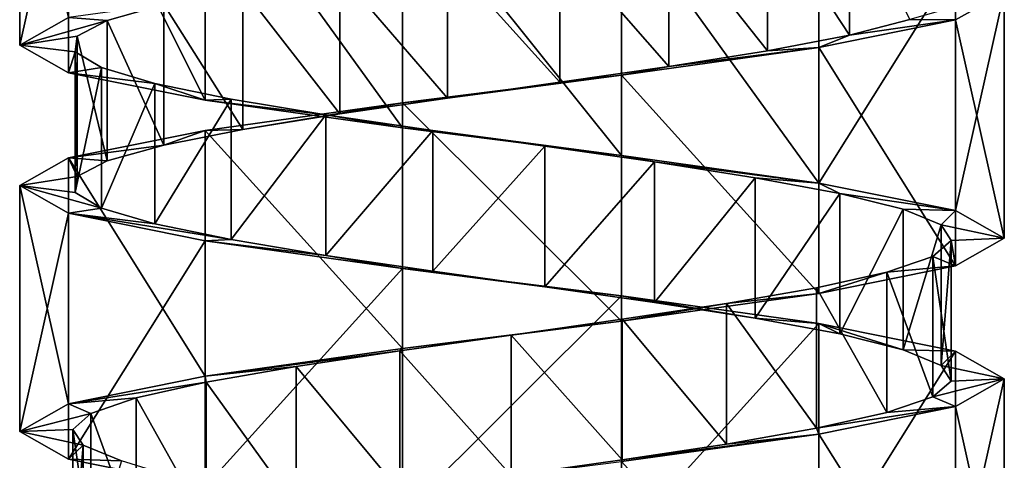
# Model space of a CAD drawing. Header units: millimetres. Extents: x -125 to 171, y -35 to 1363.
# Tile 184 of 256: x 41.06 to 55.06, y 367.59 to 373.86. Entities that reach past the tile are written whole.
import ezdxf

# ---------------------------------------------------------------- set-up
doc = ezdxf.new("R2010")
doc.units = ezdxf.units.MM
doc.header["$LTSCALE"] = 65.185185
for name, color, linetype in [('1772', 7, 'CONTINUOUS'), ('1773', 7, 'CONTINUOUS'), ('1774', 7, 'CONTINUOUS'), ('2063', 7, 'CONTINUOUS'), ('2064', 7, 'CONTINUOUS'), ('2065', 7, 'CONTINUOUS'), ('2138', 7, 'CONTINUOUS'), ('2139', 7, 'CONTINUOUS')]:
    doc.layers.add(name, color=color, linetype=linetype)

msp = doc.modelspace()

# ---------------------------------------------------------------- linework, layer by layer
at = {"layer": '1772', "linetype": 'CONTINUOUS'}
for points in [[(51.693, 375.418, 5.086), (52.861, 373.642, 4.002), (52.861, 375.642, 4.002), (51.693, 375.418, 5.086)], [(52.861, 373.642, 4.002), (53.717, 373.866, 2.657), (52.861, 375.642, 4.002), (52.861, 373.642, 4.002)], [(50.288, 375.194, 5.839), (51.693, 373.418, 5.086), (51.693, 375.418, 5.086), (50.288, 375.194, 5.839)], [(51.693, 373.418, 5.086), (52.861, 373.642, 4.002), (51.693, 375.418, 5.086), (51.693, 373.418, 5.086)], [(48.738, 374.97, 6.213), (50.288, 373.194, 5.839), (50.288, 375.194, 5.839), (48.738, 374.97, 6.213)], [(50.288, 373.194, 5.839), (51.693, 373.418, 5.086), (50.288, 375.194, 5.839), (50.288, 373.194, 5.839)], [(47.144, 374.746, 6.183), (48.738, 372.97, 6.213), (48.738, 374.97, 6.213), (47.144, 374.746, 6.183)], [(48.738, 372.97, 6.213), (50.288, 373.194, 5.839), (48.738, 374.97, 6.213), (48.738, 372.97, 6.213)], [(45.61, 374.522, 5.75), (47.144, 372.746, 6.183), (47.144, 374.746, 6.183), (45.61, 374.522, 5.75)], [(47.144, 372.746, 6.183), (48.738, 372.97, 6.213), (47.144, 374.746, 6.183), (47.144, 372.746, 6.183)], [(44.235, 374.299, 4.943), (45.61, 372.522, 5.75), (45.61, 374.522, 5.75), (44.235, 374.299, 4.943)], [(45.61, 372.522, 5.75), (47.144, 372.746, 6.183), (45.61, 374.522, 5.75), (45.61, 372.522, 5.75)], [(43.109, 374.075, 3.814), (44.235, 372.299, 4.943), (44.235, 374.299, 4.943), (43.109, 374.075, 3.814)], [(44.235, 372.299, 4.943), (45.61, 372.522, 5.75), (44.235, 374.299, 4.943), (44.235, 372.299, 4.943)], [(42.305, 373.851, 2.438), (43.109, 372.075, 3.814), (43.109, 374.075, 3.814), (42.305, 373.851, 2.438)], [(43.109, 372.075, 3.814), (44.235, 372.299, 4.943), (43.109, 374.075, 3.814), (43.109, 372.075, 3.814)], [(41.876, 373.627, 0.903), (42.305, 371.851, 2.438), (42.305, 373.851, 2.438), (41.876, 373.627, 0.903)], [(42.305, 371.851, 2.438), (43.109, 372.075, 3.814), (42.305, 373.851, 2.438), (42.305, 371.851, 2.438)], [(41.848, 373.403, -0.691), (41.876, 371.627, 0.903), (41.876, 373.627, 0.903), (41.848, 373.403, -0.691)], [(41.876, 371.627, 0.903), (42.305, 371.851, 2.438), (41.876, 373.627, 0.903), (41.876, 371.627, 0.903)], [(41.848, 371.403, -0.691), (41.876, 371.627, 0.903), (41.848, 373.403, -0.691), (41.848, 371.403, -0.691)], [(42.225, 373.179, -2.24), (41.848, 371.403, -0.691), (41.848, 373.403, -0.691), (42.225, 373.179, -2.24)], [(42.225, 371.179, -2.24), (41.848, 371.403, -0.691), (42.225, 373.179, -2.24), (42.225, 371.179, -2.24)], [(42.982, 372.955, -3.643), (42.225, 371.179, -2.24), (42.225, 373.179, -2.24), (42.982, 372.955, -3.643)], [(42.982, 370.955, -3.643), (42.225, 371.179, -2.24), (42.982, 372.955, -3.643), (42.982, 370.955, -3.643)], [(44.069, 372.731, -4.81), (42.982, 370.955, -3.643), (42.982, 372.955, -3.643), (44.069, 372.731, -4.81)], [(44.069, 370.731, -4.81), (42.982, 370.955, -3.643), (44.069, 372.731, -4.81), (44.069, 370.731, -4.81)], [(45.415, 372.507, -5.663), (44.069, 370.731, -4.81), (44.069, 372.731, -4.81), (45.415, 372.507, -5.663)], [(45.415, 370.507, -5.663), (44.069, 370.731, -4.81), (45.415, 372.507, -5.663), (45.415, 370.507, -5.663)], [(46.934, 372.284, -6.148), (45.415, 370.507, -5.663), (45.415, 372.507, -5.663), (46.934, 372.284, -6.148)], [(46.934, 370.284, -6.148), (45.415, 370.507, -5.663), (46.934, 372.284, -6.148), (46.934, 370.284, -6.148)], [(48.526, 372.06, -6.233), (46.934, 370.284, -6.148), (46.934, 372.284, -6.148), (48.526, 372.06, -6.233)], [(48.526, 370.06, -6.233), (46.934, 370.284, -6.148), (48.526, 372.06, -6.233), (48.526, 370.06, -6.233)], [(50.087, 371.836, -5.912), (48.526, 370.06, -6.233), (48.526, 372.06, -6.233), (50.087, 371.836, -5.912)], [(50.087, 369.836, -5.912), (48.526, 370.06, -6.233), (50.087, 371.836, -5.912), (50.087, 369.836, -5.912)], [(51.517, 371.612, -5.207), (50.087, 369.836, -5.912), (50.087, 371.836, -5.912), (51.517, 371.612, -5.207)], [(51.517, 369.612, -5.207), (50.087, 369.836, -5.912), (51.517, 371.612, -5.207), (51.517, 369.612, -5.207)], [(52.722, 371.388, -4.163), (51.517, 369.612, -5.207), (51.517, 371.612, -5.207), (52.722, 371.388, -4.163)], [(52.722, 369.388, -4.163), (51.517, 369.612, -5.207), (52.722, 371.388, -4.163), (52.722, 369.388, -4.163)], [(53.623, 371.164, -2.848), (52.722, 369.388, -4.163), (52.722, 371.388, -4.163), (53.623, 371.164, -2.848)], [(53.623, 369.164, -2.848), (52.722, 369.388, -4.163), (53.623, 371.164, -2.848), (53.623, 369.164, -2.848)], [(54.163, 370.94, -1.348), (53.623, 369.164, -2.848), (53.623, 371.164, -2.848), (54.163, 370.94, -1.348)], [(54.163, 368.94, -1.348), (53.623, 369.164, -2.848), (54.163, 370.94, -1.348), (54.163, 368.94, -1.348)], [(54.305, 370.716, 0.24), (54.163, 368.94, -1.348), (54.163, 370.94, -1.348), (54.305, 370.716, 0.24)], [(54.042, 370.493, 1.812), (54.305, 368.716, 0.24), (54.305, 370.716, 0.24), (54.042, 370.493, 1.812)], [(54.305, 368.716, 0.24), (54.163, 368.94, -1.348), (54.305, 370.716, 0.24), (54.305, 368.716, 0.24)], [(53.389, 370.269, 3.266), (54.042, 368.493, 1.812), (54.042, 370.493, 1.812), (53.389, 370.269, 3.266)], [(54.042, 368.493, 1.812), (54.305, 368.716, 0.24), (54.042, 370.493, 1.812), (54.042, 368.493, 1.812)], [(52.389, 370.045, 4.508), (53.389, 368.269, 3.266), (53.389, 370.269, 3.266), (52.389, 370.045, 4.508)], [(53.389, 368.269, 3.266), (54.042, 368.493, 1.812), (53.389, 370.269, 3.266), (53.389, 368.269, 3.266)], [(51.108, 369.821, 5.457), (52.389, 368.045, 4.508), (52.389, 370.045, 4.508), (51.108, 369.821, 5.457)], [(52.389, 368.045, 4.508), (53.389, 368.269, 3.266), (52.389, 370.045, 4.508), (52.389, 368.045, 4.508)], [(49.628, 369.597, 6.05), (51.108, 367.821, 5.457), (51.108, 369.821, 5.457), (49.628, 369.597, 6.05)], [(51.108, 367.821, 5.457), (52.389, 368.045, 4.508), (51.108, 369.821, 5.457), (51.108, 367.821, 5.457)], [(48.047, 369.373, 6.25), (49.628, 367.597, 6.05), (49.628, 369.597, 6.05), (48.047, 369.373, 6.25)], [(49.628, 367.597, 6.05), (51.108, 367.821, 5.457), (49.628, 369.597, 6.05), (49.628, 367.597, 6.05)], [(46.466, 369.149, 6.043), (48.047, 367.373, 6.25), (48.047, 369.373, 6.25), (46.466, 369.149, 6.043)], [(48.047, 367.373, 6.25), (49.628, 367.597, 6.05), (48.047, 369.373, 6.25), (48.047, 367.373, 6.25)], [(44.989, 368.925, 5.443), (46.466, 367.149, 6.043), (46.466, 369.149, 6.043), (44.989, 368.925, 5.443)], [(46.466, 367.149, 6.043), (48.047, 367.373, 6.25), (46.466, 369.149, 6.043), (46.466, 367.149, 6.043)], [(43.712, 368.701, 4.489), (44.989, 366.925, 5.443), (44.989, 368.925, 5.443), (43.712, 368.701, 4.489)], [(44.989, 366.925, 5.443), (46.466, 367.149, 6.043), (44.989, 368.925, 5.443), (44.989, 366.925, 5.443)], [(42.717, 368.478, 3.243), (43.712, 366.701, 4.489), (43.712, 368.701, 4.489), (42.717, 368.478, 3.243)], [(43.712, 366.701, 4.489), (44.989, 366.925, 5.443), (43.712, 368.701, 4.489), (43.712, 366.701, 4.489)], [(42.071, 368.254, 1.786), (42.717, 366.478, 3.243), (42.717, 368.478, 3.243), (42.071, 368.254, 1.786)], [(42.717, 366.478, 3.243), (43.712, 366.701, 4.489), (42.717, 368.478, 3.243), (42.717, 366.478, 3.243)], [(41.814, 368.03, 0.213), (42.071, 366.254, 1.786), (42.071, 368.254, 1.786), (41.814, 368.03, 0.213)], [(42.071, 366.254, 1.786), (42.717, 366.478, 3.243), (42.071, 368.254, 1.786), (42.071, 366.254, 1.786)], [(41.814, 366.03, 0.213), (42.071, 366.254, 1.786), (41.814, 368.03, 0.213), (41.814, 366.03, 0.213)], [(41.963, 367.806, -1.374), (41.814, 366.03, 0.213), (41.814, 368.03, 0.213), (41.963, 367.806, -1.374)], [(41.963, 365.806, -1.374), (41.814, 366.03, 0.213), (41.963, 367.806, -1.374), (41.963, 365.806, -1.374)], [(42.509, 367.582, -2.872), (41.963, 365.806, -1.374), (41.963, 367.806, -1.374), (42.509, 367.582, -2.872)]]:
    msp.add_3dface(points, dxfattribs=at)
at = {"layer": '1773', "linetype": 'CONTINUOUS'}
for points in [[(55.06, 374.25, 0), (53.717, 373.866, 2.657), (54.367, 373.857, 3.037), (55.06, 374.25, 0)], [(54.367, 373.857, 3.037), (52.861, 373.642, 4.002), (52.424, 373.464, 5.473), (54.367, 373.857, 3.037)], [(53.717, 373.866, 2.657), (52.861, 373.642, 4.002), (54.367, 373.857, 3.037), (53.717, 373.866, 2.657)], [(52.861, 373.642, 4.002), (51.693, 373.418, 5.086), (52.424, 373.464, 5.473), (52.861, 373.642, 4.002)], [(52.424, 373.464, 5.473), (50.288, 373.194, 5.839), (49.618, 373.071, 6.824), (52.424, 373.464, 5.473)], [(51.693, 373.418, 5.086), (50.288, 373.194, 5.839), (52.424, 373.464, 5.473), (51.693, 373.418, 5.086)], [(50.288, 373.194, 5.839), (48.738, 372.97, 6.213), (49.618, 373.071, 6.824), (50.288, 373.194, 5.839)], [(49.618, 373.071, 6.824), (47.144, 372.746, 6.183), (46.502, 372.679, 6.825), (49.618, 373.071, 6.824)], [(48.738, 372.97, 6.213), (47.144, 372.746, 6.183), (49.618, 373.071, 6.824), (48.738, 372.97, 6.213)], [(47.144, 372.746, 6.183), (45.61, 372.522, 5.75), (46.502, 372.679, 6.825), (47.144, 372.746, 6.183)], [(46.502, 372.679, 6.825), (44.235, 372.299, 4.943), (43.696, 372.286, 5.473), (46.502, 372.679, 6.825)], [(45.61, 372.522, 5.75), (44.235, 372.299, 4.943), (46.502, 372.679, 6.825), (45.61, 372.522, 5.75)], [(43.696, 372.286, 5.473), (43.109, 372.075, 3.814), (41.753, 371.893, 3.037), (43.696, 372.286, 5.473)], [(44.235, 372.299, 4.943), (43.109, 372.075, 3.814), (43.696, 372.286, 5.473), (44.235, 372.299, 4.943)], [(43.109, 372.075, 3.814), (42.305, 371.851, 2.438), (41.753, 371.893, 3.037), (43.109, 372.075, 3.814)], [(41.753, 371.893, 3.037), (41.876, 371.627, 0.903), (41.06, 371.5, 0), (41.753, 371.893, 3.037)], [(42.305, 371.851, 2.438), (41.876, 371.627, 0.903), (41.753, 371.893, 3.037), (42.305, 371.851, 2.438)], [(41.876, 371.627, 0.903), (41.848, 371.403, -0.691), (41.06, 371.5, 0), (41.876, 371.627, 0.903)], [(41.848, 371.403, -0.691), (42.225, 371.179, -2.24), (41.06, 371.5, 0), (41.848, 371.403, -0.691)], [(41.06, 371.5, 0), (42.225, 371.179, -2.24), (41.753, 371.107, -3.037), (41.06, 371.5, 0)], [(42.225, 371.179, -2.24), (42.982, 370.955, -3.643), (41.753, 371.107, -3.037), (42.225, 371.179, -2.24)], [(42.982, 370.955, -3.643), (44.069, 370.731, -4.81), (41.753, 371.107, -3.037), (42.982, 370.955, -3.643)], [(41.753, 371.107, -3.037), (44.069, 370.731, -4.81), (43.696, 370.714, -5.473), (41.753, 371.107, -3.037)], [(44.069, 370.731, -4.81), (45.415, 370.507, -5.663), (43.696, 370.714, -5.473), (44.069, 370.731, -4.81)], [(43.696, 370.714, -5.473), (45.415, 370.507, -5.663), (46.502, 370.321, -6.824), (43.696, 370.714, -5.473)], [(45.415, 370.507, -5.663), (46.934, 370.284, -6.148), (46.502, 370.321, -6.824), (45.415, 370.507, -5.663)], [(46.934, 370.284, -6.148), (48.526, 370.06, -6.233), (46.502, 370.321, -6.824), (46.934, 370.284, -6.148)], [(46.502, 370.321, -6.824), (48.526, 370.06, -6.233), (49.618, 369.929, -6.824), (46.502, 370.321, -6.824)], [(48.526, 370.06, -6.233), (50.087, 369.836, -5.912), (49.618, 369.929, -6.824), (48.526, 370.06, -6.233)], [(50.087, 369.836, -5.912), (51.517, 369.612, -5.207), (49.618, 369.929, -6.824), (50.087, 369.836, -5.912)], [(49.618, 369.929, -6.824), (51.517, 369.612, -5.207), (52.424, 369.536, -5.473), (49.618, 369.929, -6.824)], [(51.517, 369.612, -5.207), (52.722, 369.388, -4.163), (52.424, 369.536, -5.473), (51.517, 369.612, -5.207)], [(52.722, 369.388, -4.163), (53.623, 369.164, -2.848), (52.424, 369.536, -5.473), (52.722, 369.388, -4.163)], [(52.424, 369.536, -5.473), (53.623, 369.164, -2.848), (54.367, 369.143, -3.037), (52.424, 369.536, -5.473)], [(53.623, 369.164, -2.848), (54.163, 368.94, -1.348), (54.367, 369.143, -3.037), (53.623, 369.164, -2.848)], [(54.163, 368.94, -1.348), (55.06, 368.75, 0), (54.367, 369.143, -3.037), (54.163, 368.94, -1.348)], [(54.163, 368.94, -1.348), (54.305, 368.716, 0.24), (55.06, 368.75, 0), (54.163, 368.94, -1.348)], [(54.305, 368.716, 0.24), (54.042, 368.493, 1.812), (55.06, 368.75, 0), (54.305, 368.716, 0.24)], [(55.06, 368.75, 0), (54.042, 368.493, 1.812), (54.367, 368.357, 3.037), (55.06, 368.75, 0)], [(54.042, 368.493, 1.812), (53.389, 368.269, 3.266), (54.367, 368.357, 3.037), (54.042, 368.493, 1.812)], [(53.389, 368.269, 3.266), (52.389, 368.045, 4.508), (54.367, 368.357, 3.037), (53.389, 368.269, 3.266)], [(54.367, 368.357, 3.037), (52.389, 368.045, 4.508), (52.424, 367.964, 5.473), (54.367, 368.357, 3.037)], [(52.424, 367.964, 5.473), (49.628, 367.597, 6.05), (49.618, 367.571, 6.824), (52.424, 367.964, 5.473)], [(51.108, 367.821, 5.457), (49.628, 367.597, 6.05), (52.424, 367.964, 5.473), (51.108, 367.821, 5.457)], [(52.389, 368.045, 4.508), (51.108, 367.821, 5.457), (52.424, 367.964, 5.473), (52.389, 368.045, 4.508)], [(49.628, 367.597, 6.05), (48.047, 367.373, 6.25), (49.618, 367.571, 6.824), (49.628, 367.597, 6.05)]]:
    msp.add_3dface(points, dxfattribs=at)
at = {"layer": '1774', "linetype": 'CONTINUOUS'}
for points in [[(42.305, 373.851, 2.438), (43.109, 374.075, 3.814), (41.753, 373.893, 3.037), (42.305, 373.851, 2.438)], [(41.06, 373.5, 0), (42.305, 373.851, 2.438), (41.753, 373.893, 3.037), (41.06, 373.5, 0)], [(41.876, 373.627, 0.903), (42.305, 373.851, 2.438), (41.06, 373.5, 0), (41.876, 373.627, 0.903)], [(41.848, 373.403, -0.691), (41.876, 373.627, 0.903), (41.06, 373.5, 0), (41.848, 373.403, -0.691)], [(41.753, 373.107, -3.037), (41.848, 373.403, -0.691), (41.06, 373.5, 0), (41.753, 373.107, -3.037)], [(42.225, 373.179, -2.24), (41.848, 373.403, -0.691), (41.753, 373.107, -3.037), (42.225, 373.179, -2.24)], [(42.982, 372.955, -3.643), (42.225, 373.179, -2.24), (41.753, 373.107, -3.037), (42.982, 372.955, -3.643)], [(43.696, 372.714, -5.473), (42.982, 372.955, -3.643), (41.753, 373.107, -3.037), (43.696, 372.714, -5.473)], [(44.069, 372.731, -4.81), (42.982, 372.955, -3.643), (43.696, 372.714, -5.473), (44.069, 372.731, -4.81)], [(45.415, 372.507, -5.663), (44.069, 372.731, -4.81), (43.696, 372.714, -5.473), (45.415, 372.507, -5.663)], [(46.502, 372.321, -6.824), (45.415, 372.507, -5.663), (43.696, 372.714, -5.473), (46.502, 372.321, -6.824)], [(46.934, 372.284, -6.148), (45.415, 372.507, -5.663), (46.502, 372.321, -6.824), (46.934, 372.284, -6.148)], [(49.618, 371.929, -6.824), (46.934, 372.284, -6.148), (46.502, 372.321, -6.824), (49.618, 371.929, -6.824)], [(48.526, 372.06, -6.233), (46.934, 372.284, -6.148), (49.618, 371.929, -6.824), (48.526, 372.06, -6.233)], [(50.087, 371.836, -5.912), (48.526, 372.06, -6.233), (49.618, 371.929, -6.824), (50.087, 371.836, -5.912)], [(52.424, 371.536, -5.473), (50.087, 371.836, -5.912), (49.618, 371.929, -6.824), (52.424, 371.536, -5.473)], [(51.517, 371.612, -5.207), (50.087, 371.836, -5.912), (52.424, 371.536, -5.473), (51.517, 371.612, -5.207)], [(52.722, 371.388, -4.163), (51.517, 371.612, -5.207), (52.424, 371.536, -5.473), (52.722, 371.388, -4.163)], [(54.367, 371.143, -3.037), (52.722, 371.388, -4.163), (52.424, 371.536, -5.473), (54.367, 371.143, -3.037)], [(53.623, 371.164, -2.848), (52.722, 371.388, -4.163), (54.367, 371.143, -3.037), (53.623, 371.164, -2.848)], [(54.163, 370.94, -1.348), (53.623, 371.164, -2.848), (54.367, 371.143, -3.037), (54.163, 370.94, -1.348)], [(55.06, 370.75, 0), (54.163, 370.94, -1.348), (54.367, 371.143, -3.037), (55.06, 370.75, 0)], [(54.305, 370.716, 0.24), (54.163, 370.94, -1.348), (55.06, 370.75, 0), (54.305, 370.716, 0.24)], [(54.367, 370.357, 3.037), (54.305, 370.716, 0.24), (55.06, 370.75, 0), (54.367, 370.357, 3.037)], [(54.042, 370.493, 1.812), (54.305, 370.716, 0.24), (54.367, 370.357, 3.037), (54.042, 370.493, 1.812)], [(53.389, 370.269, 3.266), (54.042, 370.493, 1.812), (54.367, 370.357, 3.037), (53.389, 370.269, 3.266)], [(52.424, 369.964, 5.473), (53.389, 370.269, 3.266), (54.367, 370.357, 3.037), (52.424, 369.964, 5.473)], [(52.389, 370.045, 4.508), (53.389, 370.269, 3.266), (52.424, 369.964, 5.473), (52.389, 370.045, 4.508)], [(51.108, 369.821, 5.457), (52.389, 370.045, 4.508), (52.424, 369.964, 5.473), (51.108, 369.821, 5.457)], [(49.618, 369.571, 6.824), (51.108, 369.821, 5.457), (52.424, 369.964, 5.473), (49.618, 369.571, 6.824)], [(49.628, 369.597, 6.05), (51.108, 369.821, 5.457), (49.618, 369.571, 6.824), (49.628, 369.597, 6.05)], [(46.502, 369.179, 6.824), (48.047, 369.373, 6.25), (49.618, 369.571, 6.824), (46.502, 369.179, 6.824)], [(48.047, 369.373, 6.25), (49.628, 369.597, 6.05), (49.618, 369.571, 6.824), (48.047, 369.373, 6.25)], [(46.466, 369.149, 6.043), (48.047, 369.373, 6.25), (46.502, 369.179, 6.824), (46.466, 369.149, 6.043)], [(43.696, 368.786, 5.473), (46.466, 369.149, 6.043), (46.502, 369.179, 6.824), (43.696, 368.786, 5.473)], [(44.989, 368.925, 5.443), (46.466, 369.149, 6.043), (43.696, 368.786, 5.473), (44.989, 368.925, 5.443)], [(43.712, 368.701, 4.489), (44.989, 368.925, 5.443), (43.696, 368.786, 5.473), (43.712, 368.701, 4.489)], [(41.753, 368.393, 3.037), (43.712, 368.701, 4.489), (43.696, 368.786, 5.473), (41.753, 368.393, 3.037)], [(42.717, 368.478, 3.243), (43.712, 368.701, 4.489), (41.753, 368.393, 3.037), (42.717, 368.478, 3.243)], [(41.06, 368, 0), (42.071, 368.254, 1.786), (41.753, 368.393, 3.037), (41.06, 368, 0)], [(42.071, 368.254, 1.786), (42.717, 368.478, 3.243), (41.753, 368.393, 3.037), (42.071, 368.254, 1.786)], [(41.814, 368.03, 0.213), (42.071, 368.254, 1.786), (41.06, 368, 0), (41.814, 368.03, 0.213)], [(41.963, 367.806, -1.374), (41.814, 368.03, 0.213), (41.06, 368, 0), (41.963, 367.806, -1.374)], [(41.753, 367.607, -3.037), (41.963, 367.806, -1.374), (41.06, 368, 0), (41.753, 367.607, -3.037)], [(42.509, 367.582, -2.872), (41.963, 367.806, -1.374), (41.753, 367.607, -3.037), (42.509, 367.582, -2.872)], [(43.696, 367.214, -5.473), (42.509, 367.582, -2.872), (41.753, 367.607, -3.037), (43.696, 367.214, -5.473)]]:
    msp.add_3dface(points, dxfattribs=at)
at = {"layer": '2063', "linetype": 'CONTINUOUS'}
msp.add_3dface([(41.06, 377, 0), (41.06, 373.5, 0), (41.753, 373.893, 3.037), (41.06, 377, 0)], dxfattribs=at)
at = {"layer": '2064', "linetype": 'CONTINUOUS'}
for points in [[(55.06, 374.25, 0), (54.367, 373.857, 3.037), (55.06, 370.75, 0), (55.06, 374.25, 0)], [(54.367, 373.857, 3.037), (52.424, 373.464, 5.473), (54.367, 370.357, 3.037), (54.367, 373.857, 3.037)], [(54.367, 373.857, 3.037), (54.367, 370.357, 3.037), (55.06, 370.75, 0), (54.367, 373.857, 3.037)], [(52.424, 373.464, 5.473), (49.618, 373.071, 6.824), (52.424, 369.964, 5.473), (52.424, 373.464, 5.473)], [(52.424, 373.464, 5.473), (52.424, 369.964, 5.473), (54.367, 370.357, 3.037), (52.424, 373.464, 5.473)], [(49.618, 373.071, 6.824), (46.502, 372.679, 6.825), (49.618, 369.571, 6.824), (49.618, 373.071, 6.824)], [(49.618, 373.071, 6.824), (49.618, 369.571, 6.824), (52.424, 369.964, 5.473), (49.618, 373.071, 6.824)], [(46.502, 372.679, 6.825), (43.696, 372.286, 5.473), (46.502, 369.179, 6.824), (46.502, 372.679, 6.825)], [(46.502, 372.679, 6.825), (46.502, 369.179, 6.824), (49.618, 369.571, 6.824), (46.502, 372.679, 6.825)], [(43.696, 372.286, 5.473), (41.753, 371.893, 3.037), (43.696, 368.786, 5.473), (43.696, 372.286, 5.473)], [(43.696, 372.286, 5.473), (43.696, 368.786, 5.473), (46.502, 369.179, 6.824), (43.696, 372.286, 5.473)], [(41.753, 371.893, 3.037), (41.06, 371.5, 0), (41.753, 368.393, 3.037), (41.753, 371.893, 3.037)], [(41.753, 371.893, 3.037), (41.753, 368.393, 3.037), (43.696, 368.786, 5.473), (41.753, 371.893, 3.037)], [(41.06, 371.5, 0), (41.06, 368, 0), (41.753, 368.393, 3.037), (41.06, 371.5, 0)]]:
    msp.add_3dface(points, dxfattribs=at)
at = {"layer": '2065', "linetype": 'CONTINUOUS'}
for points in [[(55.06, 368.75, 0), (54.367, 368.357, 3.037), (55.06, 365.25, 0), (55.06, 368.75, 0)], [(54.367, 368.357, 3.037), (52.424, 367.964, 5.473), (54.367, 364.857, 3.037), (54.367, 368.357, 3.037)], [(54.367, 368.357, 3.037), (54.367, 364.857, 3.037), (55.06, 365.25, 0), (54.367, 368.357, 3.037)], [(52.424, 367.964, 5.473), (49.618, 367.571, 6.824), (52.424, 364.464, 5.473), (52.424, 367.964, 5.473)], [(52.424, 367.964, 5.473), (52.424, 364.464, 5.473), (54.367, 364.857, 3.037), (52.424, 367.964, 5.473)]]:
    msp.add_3dface(points, dxfattribs=at)
at = {"layer": '2138', "linetype": 'CONTINUOUS'}
for points in [[(41.06, 377, 0), (41.753, 376.607, -3.037), (41.06, 373.5, 0), (41.06, 377, 0)], [(41.753, 376.607, -3.037), (41.753, 373.107, -3.037), (41.06, 373.5, 0), (41.753, 376.607, -3.037)], [(41.753, 376.607, -3.037), (43.696, 376.214, -5.473), (43.696, 372.714, -5.473), (41.753, 376.607, -3.037)], [(41.753, 376.607, -3.037), (43.696, 372.714, -5.473), (41.753, 373.107, -3.037), (41.753, 376.607, -3.037)], [(43.696, 376.214, -5.473), (46.502, 375.821, -6.825), (46.502, 372.321, -6.824), (43.696, 376.214, -5.473)], [(43.696, 376.214, -5.473), (46.502, 372.321, -6.824), (43.696, 372.714, -5.473), (43.696, 376.214, -5.473)], [(46.502, 375.821, -6.825), (49.618, 375.429, -6.824), (49.618, 371.929, -6.824), (46.502, 375.821, -6.825)], [(46.502, 375.821, -6.825), (49.618, 371.929, -6.824), (46.502, 372.321, -6.824), (46.502, 375.821, -6.825)], [(49.618, 375.429, -6.824), (52.424, 375.036, -5.473), (52.424, 371.536, -5.473), (49.618, 375.429, -6.824)], [(49.618, 375.429, -6.824), (52.424, 371.536, -5.473), (49.618, 371.929, -6.824), (49.618, 375.429, -6.824)], [(52.424, 375.036, -5.473), (54.367, 374.643, -3.037), (52.424, 371.536, -5.473), (52.424, 375.036, -5.473)], [(54.367, 374.643, -3.037), (54.367, 371.143, -3.037), (52.424, 371.536, -5.473), (54.367, 374.643, -3.037)], [(54.367, 374.643, -3.037), (55.06, 374.25, 0), (54.367, 371.143, -3.037), (54.367, 374.643, -3.037)], [(55.06, 374.25, 0), (55.06, 370.75, 0), (54.367, 371.143, -3.037), (55.06, 374.25, 0)]]:
    msp.add_3dface(points, dxfattribs=at)
at = {"layer": '2139', "linetype": 'CONTINUOUS'}
for points in [[(41.06, 371.5, 0), (41.753, 371.107, -3.037), (41.06, 368, 0), (41.06, 371.5, 0)], [(41.753, 371.107, -3.037), (41.753, 367.607, -3.037), (41.06, 368, 0), (41.753, 371.107, -3.037)], [(41.753, 371.107, -3.037), (43.696, 370.714, -5.473), (41.753, 367.607, -3.037), (41.753, 371.107, -3.037)], [(43.696, 370.714, -5.473), (43.696, 367.214, -5.473), (41.753, 367.607, -3.037), (43.696, 370.714, -5.473)], [(43.696, 370.714, -5.473), (46.502, 370.321, -6.824), (43.696, 367.214, -5.473), (43.696, 370.714, -5.473)], [(46.502, 370.321, -6.824), (46.502, 366.821, -6.824), (43.696, 367.214, -5.473), (46.502, 370.321, -6.824)], [(46.502, 370.321, -6.824), (49.618, 369.929, -6.824), (46.502, 366.821, -6.824), (46.502, 370.321, -6.824)], [(49.618, 369.929, -6.824), (49.618, 366.429, -6.824), (46.502, 366.821, -6.824), (49.618, 369.929, -6.824)], [(49.618, 369.929, -6.824), (52.424, 369.536, -5.473), (49.618, 366.429, -6.824), (49.618, 369.929, -6.824)], [(52.424, 369.536, -5.473), (52.424, 366.036, -5.473), (49.618, 366.429, -6.824), (52.424, 369.536, -5.473)], [(52.424, 369.536, -5.473), (54.367, 369.143, -3.037), (52.424, 366.036, -5.473), (52.424, 369.536, -5.473)], [(54.367, 369.143, -3.037), (54.367, 365.643, -3.037), (52.424, 366.036, -5.473), (54.367, 369.143, -3.037)], [(54.367, 369.143, -3.037), (55.06, 368.75, 0), (54.367, 365.643, -3.037), (54.367, 369.143, -3.037)], [(55.06, 368.75, 0), (55.06, 365.25, 0), (54.367, 365.643, -3.037), (55.06, 368.75, 0)]]:
    msp.add_3dface(points, dxfattribs=at)

doc.saveas('drawing.dxf')
